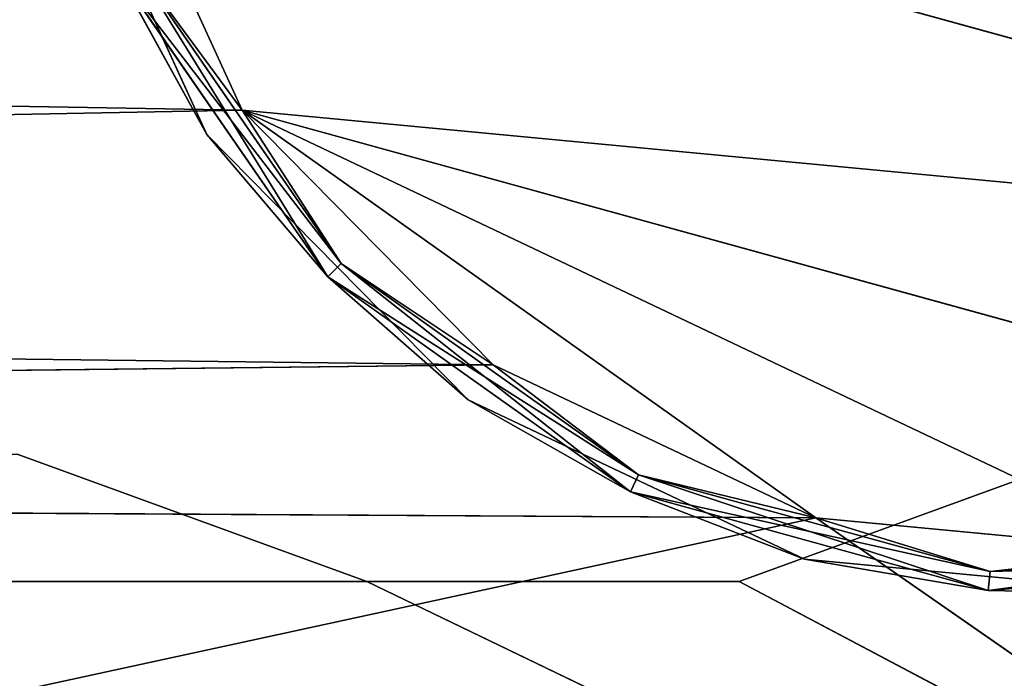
# Model space of a CAD drawing. Extents: x 0.1 to 22, y -6.2 to 5.8.
# Tile 33 of 97: x 19.51 to 19.969, y -4.733 to -4.426. Entities that reach past the tile are written whole.
import ezdxf

# ---------------------------------------------------------------- set-up
doc = ezdxf.new("R2010")
doc.units = 0
doc.header["$LTSCALE"] = 2.54
doc.layers.get('0').update_dxf_attribs({"color": 13, "linetype": 'CONTINUOUS'})

# ---------------------------------------------------------------- blocks, each defined once
blk = doc.blocks.new('GRUPA1_1')
at = {"color": 0}
for p, q in [((19.5441, -4.3169, -8.79043), (19.61352, -4.46846, -8.79043)), ((19.5441, -4.3169, -8.79043), (19.61352, -4.46846, -8.79043)), ((19.5441, -4.3169, -8.99043), (19.61352, -4.46846, -8.99043)), ((20.34567, -4.53754, -8.99043), (19.5441, -4.3169, -8.99043)), ((20.34567, -4.53754, -8.99043), (19.5441, -4.3169, -8.99043)), ((19.5441, -4.3169, -8.99043), (19.61352, -4.46846, -8.99043)), ((19.52475, -4.32194, -8.81043), (19.59706, -4.47982, -8.81043)), ((19.59706, -4.47982, -8.81043), (19.52475, -4.32194, -8.97043)), ((19.52475, -4.32194, -8.97043), (19.59706, -4.47982, -8.97043)), ((19.59706, -4.47982, -8.81043), (19.52475, -4.32194, -8.97043)), ((19.52475, -4.32194, -8.81043), (19.59706, -4.47982, -8.81043)), ((19.52475, -4.32194, -8.97043), (19.59706, -4.47982, -8.97043)), ((19.56309, -4.39988, -8.79311), (19.61352, -4.46846, -8.79043)), ((19.56309, -4.39988, -8.79311), (19.61352, -4.46846, -8.79043)), ((19.56309, -4.39988, -8.79311), (19.65974, -4.53994, -8.79311)), ((19.56309, -4.39988, -8.79311), (19.65974, -4.53994, -8.79311)), ((19.65974, -4.53994, -8.98775), (19.56309, -4.39988, -8.98775)), ((19.56309, -4.39988, -8.98775), (19.61352, -4.46846, -8.99043)), ((19.56309, -4.39988, -8.98775), (19.61352, -4.46846, -8.99043)), ((19.56309, -4.39988, -8.98775), (19.65348, -4.54611, -8.97727)), ((19.56309, -4.39988, -8.98775), (19.65348, -4.54611, -8.97727)), ((19.65974, -4.53994, -8.98775), (19.56309, -4.39988, -8.98775)), ((19.61352, -4.46846, -8.79043), (15.94062, -4.40496, -8.79043)), ((19.61352, -4.46846, -8.79043), (15.94062, -4.40496, -8.79043)), ((19.65348, -4.54611, -8.80359), (19.55509, -4.40354, -8.80359)), ((19.55509, -4.40354, -8.80359), (19.59706, -4.47982, -8.81043)), ((19.55509, -4.40354, -8.80359), (19.59706, -4.47982, -8.81043)), ((19.65974, -4.53994, -8.79311), (19.55509, -4.40354, -8.80359)), ((19.65348, -4.54611, -8.80359), (19.55509, -4.40354, -8.80359)), ((19.65974, -4.53994, -8.79311), (19.55509, -4.40354, -8.80359)), ((19.55509, -4.40354, -8.97727), (19.59706, -4.47982, -8.97043)), ((19.55509, -4.40354, -8.97727), (19.59706, -4.47982, -8.97043)), ((19.55509, -4.40354, -8.97727), (19.65348, -4.54611, -8.97727)), ((19.55509, -4.40354, -8.97727), (19.65348, -4.54611, -8.97727)), ((19.61352, -4.46846, -8.79043), (15.84304, -4.54012, -8.79043)), ((19.61352, -4.46846, -8.79043), (15.84304, -4.54012, -8.79043)), ((19.61352, -4.46846, -8.79043), (19.73059, -4.58713, -8.79043)), ((19.65974, -4.53994, -8.79311), (19.61352, -4.46846, -8.79043)), ((19.65974, -4.53994, -8.79311), (19.61352, -4.46846, -8.79043)), ((19.61352, -4.46846, -8.79043), (19.73059, -4.58713, -8.79043)), ((19.65974, -4.53994, -8.98775), (19.61352, -4.46846, -8.99043)), ((19.61352, -4.46846, -8.99043), (19.73059, -4.58713, -8.99043)), ((19.65974, -4.53994, -8.98775), (19.61352, -4.46846, -8.99043)), ((20.34567, -4.53754, -8.99043), (19.61352, -4.46846, -8.99043)), ((20.34567, -4.53754, -8.99043), (19.61352, -4.46846, -8.99043)), ((20.20847, -4.63222, -8.99043), (19.61352, -4.46846, -8.99043)), ((20.20847, -4.63222, -8.99043), (19.61352, -4.46846, -8.99043)), ((20.04716, -4.67427, -8.99043), (19.61352, -4.46846, -8.99043)), ((19.88119, -4.65861, -8.99043), (19.61352, -4.46846, -8.99043)), ((20.04716, -4.67427, -8.99043), (19.61352, -4.46846, -8.99043)), ((19.88119, -4.65861, -8.99043), (19.61352, -4.46846, -8.99043)), ((19.61352, -4.46846, -8.99043), (19.73059, -4.58713, -8.99043)), ((19.65348, -4.54611, -8.80359), (19.59706, -4.47982, -8.81043)), ((19.59706, -4.47982, -8.81043), (19.71901, -4.60344, -8.81043)), ((19.65348, -4.54611, -8.80359), (19.59706, -4.47982, -8.81043)), ((19.71901, -4.60344, -8.81043), (19.59706, -4.47982, -8.97043)), ((19.59706, -4.47982, -8.97043), (19.71901, -4.60344, -8.97043)), ((19.71901, -4.60344, -8.81043), (19.59706, -4.47982, -8.97043)), ((19.59706, -4.47982, -8.81043), (19.71901, -4.60344, -8.81043)), ((19.59706, -4.47982, -8.81043), (19.59706, -4.47982, -8.97043)), ((19.59706, -4.47982, -8.81043), (19.59706, -4.47982, -8.97043)), ((19.65348, -4.54611, -8.97727), (19.59706, -4.47982, -8.97043)), ((19.65348, -4.54611, -8.97727), (19.59706, -4.47982, -8.97043)), ((19.59706, -4.47982, -8.97043), (19.71901, -4.60344, -8.97043)), ((19.65974, -4.53994, -8.79311), (19.65348, -4.54611, -8.80359)), ((19.65974, -4.53994, -8.79311), (19.65348, -4.54611, -8.80359)), ((19.65974, -4.53994, -8.98775), (19.65348, -4.54611, -8.97727)), ((19.65974, -4.53994, -8.98775), (19.65348, -4.54611, -8.97727)), ((19.65974, -4.53994, -8.79311), (19.73059, -4.58713, -8.79043)), ((19.65974, -4.53994, -8.79311), (19.73059, -4.58713, -8.79043)), ((19.65974, -4.53994, -8.79311), (19.79848, -4.63849, -8.79311)), ((19.65974, -4.53994, -8.79311), (19.79848, -4.63849, -8.79311)), ((19.79848, -4.63849, -8.98775), (19.65974, -4.53994, -8.98775)), ((19.65974, -4.53994, -8.98775), (19.73059, -4.58713, -8.99043)), ((19.65974, -4.53994, -8.98775), (19.73059, -4.58713, -8.99043)), ((19.65974, -4.53994, -8.98775), (19.79471, -4.64644, -8.97727)), ((19.65974, -4.53994, -8.98775), (19.79471, -4.64644, -8.97727)), ((19.79848, -4.63849, -8.98775), (19.65974, -4.53994, -8.98775)), ((19.73059, -4.58713, -8.79043), (15.84304, -4.54012, -8.79043)), ((19.73059, -4.58713, -8.79043), (15.84304, -4.54012, -8.79043)), ((19.79471, -4.64644, -8.80359), (19.65348, -4.54611, -8.80359)), ((19.65348, -4.54611, -8.80359), (19.71901, -4.60344, -8.81043)), ((19.65348, -4.54611, -8.80359), (19.71901, -4.60344, -8.81043)), ((19.79848, -4.63849, -8.79311), (19.65348, -4.54611, -8.80359)), ((19.79471, -4.64644, -8.80359), (19.65348, -4.54611, -8.80359)), ((19.79848, -4.63849, -8.79311), (19.65348, -4.54611, -8.80359)), ((19.65348, -4.54611, -8.97727), (19.71901, -4.60344, -8.97043)), ((19.65348, -4.54611, -8.97727), (19.71901, -4.60344, -8.97043)), ((19.65348, -4.54611, -8.97727), (19.79471, -4.64644, -8.97727)), ((19.65348, -4.54611, -8.97727), (19.79471, -4.64644, -8.97727)), ((19.73059, -4.58713, -8.79043), (15.70511, -4.63374, -8.79043)), ((19.73059, -4.58713, -8.79043), (15.70511, -4.63374, -8.79043)), ((19.73059, -4.58713, -8.79043), (19.88119, -4.65861, -8.79043)), ((19.79848, -4.63849, -8.79311), (19.73059, -4.58713, -8.79043)), ((19.79848, -4.63849, -8.79311), (19.73059, -4.58713, -8.79043)), ((19.73059, -4.58713, -8.79043), (19.88119, -4.65861, -8.79043)), ((19.79848, -4.63849, -8.98775), (19.73059, -4.58713, -8.99043)), ((19.73059, -4.58713, -8.99043), (19.88119, -4.65861, -8.99043)), ((19.79848, -4.63849, -8.98775), (19.73059, -4.58713, -8.99043)), ((19.73059, -4.58713, -8.99043), (19.88119, -4.65861, -8.99043)), ((19.79471, -4.64644, -8.80359), (19.71901, -4.60344, -8.81043)), ((19.71901, -4.60344, -8.81043), (19.87588, -4.67789, -8.81043)), ((19.79471, -4.64644, -8.80359), (19.71901, -4.60344, -8.81043)), ((19.87588, -4.67789, -8.81043), (19.71901, -4.60344, -8.97043)), ((19.71901, -4.60344, -8.97043), (19.87588, -4.67789, -8.97043)), ((19.87588, -4.67789, -8.81043), (19.71901, -4.60344, -8.97043)), ((19.71901, -4.60344, -8.81043), (19.87588, -4.67789, -8.81043)), ((19.71901, -4.60344, -8.81043), (19.71901, -4.60344, -8.97043)), ((19.71901, -4.60344, -8.81043), (19.71901, -4.60344, -8.97043)), ((19.79471, -4.64644, -8.97727), (19.71901, -4.60344, -8.97043)), ((19.79471, -4.64644, -8.97727), (19.71901, -4.60344, -8.97043)), ((19.71901, -4.60344, -8.97043), (19.87588, -4.67789, -8.97043)), ((19.67175, -4.68823, -5.69043), (19.50858, -4.62884, -5.69043)), ((19.67175, -4.68823, -5.79043), (19.50858, -4.62884, -5.69043)), ((19.67175, -4.68823, -5.69043), (19.50858, -4.62884, -5.69043)), ((19.67175, -4.68823, -5.79043), (19.50858, -4.62884, -5.69043)), ((19.67175, -4.68823, -5.79043), (19.50858, -4.62884, -5.79043)), ((19.67175, -4.68823, -5.79043), (19.50858, -4.62884, -5.79043)), ((20.00858, -4.62884, -5.69043), (19.8454, -4.68823, -5.69043)), ((20.00858, -4.62884, -5.79043), (19.8454, -4.68823, -5.69043)), ((20.00858, -4.62884, -5.69043), (19.8454, -4.68823, -5.69043)), ((20.00858, -4.62884, -5.79043), (19.8454, -4.68823, -5.69043)), ((20.00858, -4.62884, -5.79043), (19.8454, -4.68823, -5.79043)), ((20.00858, -4.62884, -5.79043), (19.8454, -4.68823, -5.79043)), ((19.88119, -4.65861, -8.79043), (15.70511, -4.63374, -8.79043)), ((19.88119, -4.65861, -8.79043), (15.70511, -4.63374, -8.79043)), ((19.79848, -4.63849, -8.79311), (19.79471, -4.64644, -8.80359)), ((19.79848, -4.63849, -8.79311), (19.79471, -4.64644, -8.80359)), ((19.79848, -4.63849, -8.98775), (19.79471, -4.64644, -8.97727)), ((19.79848, -4.63849, -8.98775), (19.79471, -4.64644, -8.97727)), ((19.79848, -4.63849, -8.79311), (19.88119, -4.65861, -8.79043)), ((19.79848, -4.63849, -8.79311), (19.88119, -4.65861, -8.79043)), ((19.79848, -4.63849, -8.79311), (19.96255, -4.68366, -8.79311)), ((19.79848, -4.63849, -8.79311), (19.96255, -4.68366, -8.79311)), ((19.96255, -4.68366, -8.98775), (19.79848, -4.63849, -8.98775)), ((19.79848, -4.63849, -8.98775), (19.88119, -4.65861, -8.99043)), ((19.79848, -4.63849, -8.98775), (19.88119, -4.65861, -8.99043)), ((19.79848, -4.63849, -8.98775), (19.96172, -4.69241, -8.97727)), ((19.79848, -4.63849, -8.98775), (19.96172, -4.69241, -8.97727)), ((19.96255, -4.68366, -8.98775), (19.79848, -4.63849, -8.98775)), ((19.96172, -4.69241, -8.80359), (19.79471, -4.64644, -8.80359)), ((19.79471, -4.64644, -8.80359), (19.87588, -4.67789, -8.81043)), ((19.79471, -4.64644, -8.80359), (19.87588, -4.67789, -8.81043)), ((19.96255, -4.68366, -8.79311), (19.79471, -4.64644, -8.80359)), ((19.96172, -4.69241, -8.80359), (19.79471, -4.64644, -8.80359)), ((19.96255, -4.68366, -8.79311), (19.79471, -4.64644, -8.80359)), ((19.79471, -4.64644, -8.97727), (19.87588, -4.67789, -8.97043)), ((19.79471, -4.64644, -8.97727), (19.87588, -4.67789, -8.97043)), ((19.79471, -4.64644, -8.97727), (19.96172, -4.69241, -8.97727)), ((19.79471, -4.64644, -8.97727), (19.96172, -4.69241, -8.97727)), ((19.88119, -4.65861, -8.79043), (13.70858, -5.99582, -8.79043)), ((19.88119, -4.65861, -8.79043), (13.70858, -5.99582, -8.79043)), ((19.88119, -4.65861, -8.79043), (21.80858, -5.99582, -8.79043)), ((19.88119, -4.65861, -8.79043), (21.80858, -5.99582, -8.79043)), ((19.88119, -4.65861, -8.79043), (20.04716, -4.67427, -8.79043)), ((19.96255, -4.68366, -8.79311), (19.88119, -4.65861, -8.79043)), ((19.96255, -4.68366, -8.79311), (19.88119, -4.65861, -8.79043)), ((19.88119, -4.65861, -8.79043), (20.04716, -4.67427, -8.79043)), ((19.96255, -4.68366, -8.98775), (19.88119, -4.65861, -8.99043)), ((19.88119, -4.65861, -8.99043), (20.04716, -4.67427, -8.99043)), ((19.96255, -4.68366, -8.98775), (19.88119, -4.65861, -8.99043)), ((19.88119, -4.65861, -8.99043), (20.04716, -4.67427, -8.99043)), ((20.13217, -4.66998, -8.79311), (19.96172, -4.69241, -8.80359)), ((20.13217, -4.66998, -8.79311), (19.96172, -4.69241, -8.80359)), ((19.96255, -4.68366, -8.79311), (20.13217, -4.66998, -8.79311)), ((19.96255, -4.68366, -8.79311), (20.13217, -4.66998, -8.79311)), ((20.13217, -4.66998, -8.98775), (19.96255, -4.68366, -8.98775)), ((20.13217, -4.66998, -8.98775), (19.96255, -4.68366, -8.98775)), ((19.96255, -4.68366, -8.79311), (20.04716, -4.67427, -8.79043)), ((19.96255, -4.68366, -8.79311), (20.04716, -4.67427, -8.79043)), ((19.96255, -4.68366, -8.98775), (20.04716, -4.67427, -8.99043)), ((19.96255, -4.68366, -8.98775), (20.04716, -4.67427, -8.99043)), ((19.96172, -4.69241, -8.80359), (19.87588, -4.67789, -8.81043)), ((19.87588, -4.67789, -8.81043), (20.04876, -4.6942, -8.81043)), ((19.96172, -4.69241, -8.80359), (19.87588, -4.67789, -8.81043)), ((20.04876, -4.6942, -8.81043), (19.87588, -4.67789, -8.97043)), ((19.87588, -4.67789, -8.97043), (20.04876, -4.6942, -8.97043)), ((20.04876, -4.6942, -8.81043), (19.87588, -4.67789, -8.97043)), ((19.87588, -4.67789, -8.81043), (20.04876, -4.6942, -8.81043)), ((19.87588, -4.67789, -8.81043), (19.87588, -4.67789, -8.97043)), ((19.87588, -4.67789, -8.81043), (19.87588, -4.67789, -8.97043)), ((19.96172, -4.69241, -8.97727), (19.87588, -4.67789, -8.97043)), ((19.96172, -4.69241, -8.97727), (19.87588, -4.67789, -8.97043)), ((19.87588, -4.67789, -8.97043), (20.04876, -4.6942, -8.97043)), ((20.13439, -4.67849, -8.80359), (19.96172, -4.69241, -8.80359)), ((20.13439, -4.67849, -8.80359), (19.96172, -4.69241, -8.80359)), ((19.96172, -4.69241, -8.97727), (20.13439, -4.67849, -8.97727)), ((19.96172, -4.69241, -8.97727), (20.13439, -4.67849, -8.97727)), ((19.96255, -4.68366, -8.98775), (20.13439, -4.67849, -8.97727)), ((19.96255, -4.68366, -8.98775), (20.13439, -4.67849, -8.97727)), ((19.96255, -4.68366, -8.79311), (19.96172, -4.69241, -8.80359)), ((19.96255, -4.68366, -8.79311), (19.96172, -4.69241, -8.80359)), ((19.96172, -4.69241, -8.97727), (19.96255, -4.68366, -8.98775)), ((19.96172, -4.69241, -8.97727), (19.96255, -4.68366, -8.98775)), ((17.8454, -4.68823, -5.69043), (19.67175, -4.68823, -5.69043)), ((17.8454, -4.68823, -5.69043), (19.67175, -4.68823, -5.69043)), ((17.8454, -4.68823, -5.79043), (19.67175, -4.68823, -5.79043)), ((17.8454, -4.68823, -5.79043), (19.67175, -4.68823, -5.79043)), ((21.65858, -5.64582, -5.69043), (19.67175, -4.68823, -5.69043)), ((21.65858, -5.64582, -5.69043), (19.67175, -4.68823, -5.69043)), ((19.8454, -4.68823, -5.69043), (19.67175, -4.68823, -5.69043)), ((19.8454, -4.68823, -5.79043), (19.67175, -4.68823, -5.69043)), ((19.8454, -4.68823, -5.69043), (19.67175, -4.68823, -5.69043)), ((19.8454, -4.68823, -5.79043), (19.67175, -4.68823, -5.69043)), ((19.8454, -4.68823, -5.79043), (19.67175, -4.68823, -5.79043)), ((19.67175, -4.68823, -5.79043), (19.67175, -4.68823, -5.69043)), ((19.67175, -4.68823, -5.79043), (19.67175, -4.68823, -5.69043)), ((19.67175, -4.68823, -5.79043), (21.65858, -5.64582, -5.79043)), ((19.67175, -4.68823, -5.79043), (21.65858, -5.64582, -5.79043)), ((19.8454, -4.68823, -5.79043), (19.67175, -4.68823, -5.79043)), ((21.65858, -5.64582, -5.69043), (19.8454, -4.68823, -5.69043)), ((21.65858, -5.64582, -5.69043), (19.8454, -4.68823, -5.69043)), ((19.8454, -4.68823, -5.79043), (19.8454, -4.68823, -5.69043)), ((19.8454, -4.68823, -5.79043), (19.8454, -4.68823, -5.69043)), ((19.8454, -4.68823, -5.79043), (21.65858, -5.64582, -5.79043)), ((19.8454, -4.68823, -5.79043), (21.65858, -5.64582, -5.79043)), ((19.96172, -4.69241, -8.80359), (20.04876, -4.6942, -8.81043)), ((19.96172, -4.69241, -8.80359), (20.04876, -4.6942, -8.81043)), ((19.96172, -4.69241, -8.97727), (20.04876, -4.6942, -8.97043)), ((19.96172, -4.69241, -8.97727), (20.04876, -4.6942, -8.97043))]:
    blk.add_line(p, q, dxfattribs=at)
at = {"color": 9}
mesh = blk.add_polyface(dxfattribs=at)
corners = [(21.65858, 5.35418, -8.69043), (13.85858, -5.74582, -8.69043), (21.65858, -5.74582, -8.69043)]
mesh.append_faces([[corners[k] for k in face] for face in [(0, 1, 2)]], dxfattribs={"color": 9})
mesh = blk.add_polyface(dxfattribs=at)
corners = [(21.65858, 5.35418, -8.69043), (13.85858, 5.35418, -8.69043), (13.85858, -5.74582, -8.69043)]
mesh.append_faces([[corners[k] for k in face] for face in [(0, 1, 2)]], dxfattribs={"color": 9})
mesh = blk.add_polyface(dxfattribs=at)
corners = [(19.61352, -4.46846, -8.79043), (15.94062, -4.40496, -8.79043), (19.5441, -4.3169, -8.79043)]
mesh.append_faces([[corners[k] for k in face] for face in [(0, 1, 2)]], dxfattribs={"color": 9})
mesh = blk.add_polyface(dxfattribs=at)
corners = [(19.61352, -4.46846, -8.79043), (19.5441, -4.3169, -8.79043), (19.56309, -4.39988, -8.79311)]
mesh.append_faces([[corners[k] for k in face] for face in [(0, 1, 2)]], dxfattribs={"color": 9})
mesh = blk.add_polyface(dxfattribs=at)
corners = [(19.61352, -4.46846, -8.99043), (19.56309, -4.39988, -8.98775), (19.5441, -4.3169, -8.99043)]
mesh.append_faces([[corners[k] for k in face] for face in [(0, 1, 2)]], dxfattribs={"color": 9})
mesh = blk.add_polyface(dxfattribs=at)
corners = [(20.44222, -4.40164, -8.99043), (20.34567, -4.53754, -8.99043), (19.5441, -4.3169, -8.99043)]
mesh.append_faces([[corners[k] for k in face] for face in [(0, 1, 2)]], dxfattribs={"color": 9})
mesh = blk.add_polyface(dxfattribs=at)
corners = [(20.34567, -4.53754, -8.99043), (19.61352, -4.46846, -8.99043), (19.5441, -4.3169, -8.99043)]
mesh.append_faces([[corners[k] for k in face] for face in [(0, 1, 2)]], dxfattribs={"color": 9})
mesh = blk.add_polyface(dxfattribs=at)
corners = [(19.59706, -4.47982, -8.81043), (19.55509, -4.40354, -8.80359), (19.52475, -4.32194, -8.81043)]
mesh.append_faces([[corners[k] for k in face] for face in [(0, 1, 2)]], dxfattribs={"color": 9})
mesh = blk.add_polyface(dxfattribs=at)
corners = [(19.52475, -4.32194, -8.97043), (19.59706, -4.47982, -8.97043), (19.59706, -4.47982, -8.81043)]
mesh.append_faces([[corners[k] for k in face] for face in [(0, 1, 2)]], dxfattribs={"color": 9})
mesh = blk.add_polyface(dxfattribs=at)
corners = [(19.52475, -4.32194, -8.97043), (19.59706, -4.47982, -8.81043), (19.52475, -4.32194, -8.81043)]
mesh.append_faces([[corners[k] for k in face] for face in [(0, 1, 2)]], dxfattribs={"color": 9})
mesh = blk.add_polyface(dxfattribs=at)
corners = [(19.59706, -4.47982, -8.97043), (19.52475, -4.32194, -8.97043), (19.55509, -4.40354, -8.97727)]
mesh.append_faces([[corners[k] for k in face] for face in [(0, 1, 2)]], dxfattribs={"color": 9})
mesh = blk.add_polyface(dxfattribs=at)
corners = [(19.65974, -4.53994, -8.79311), (19.56309, -4.39988, -8.79311), (19.55509, -4.40354, -8.80359)]
mesh.append_faces([[corners[k] for k in face] for face in [(0, 1, 2)]], dxfattribs={"color": 9})
mesh = blk.add_polyface(dxfattribs=at)
corners = [(19.65348, -4.54611, -8.97727), (19.55509, -4.40354, -8.97727), (19.56309, -4.39988, -8.98775)]
mesh.append_faces([[corners[k] for k in face] for face in [(0, 1, 2)]], dxfattribs={"color": 9})
mesh = blk.add_polyface(dxfattribs=at)
corners = [(19.65974, -4.53994, -8.79311), (19.61352, -4.46846, -8.79043), (19.56309, -4.39988, -8.79311)]
mesh.append_faces([[corners[k] for k in face] for face in [(0, 1, 2)]], dxfattribs={"color": 9})
mesh = blk.add_polyface(dxfattribs=at)
corners = [(19.65974, -4.53994, -8.98775), (19.56309, -4.39988, -8.98775), (19.61352, -4.46846, -8.99043)]
mesh.append_faces([[corners[k] for k in face] for face in [(0, 1, 2)]], dxfattribs={"color": 9})
mesh = blk.add_polyface(dxfattribs=at)
corners = [(19.65974, -4.53994, -8.98775), (19.65348, -4.54611, -8.97727), (19.56309, -4.39988, -8.98775)]
mesh.append_faces([[corners[k] for k in face] for face in [(0, 1, 2)]], dxfattribs={"color": 9})
mesh = blk.add_polyface(dxfattribs=at)
corners = [(19.61352, -4.46846, -8.79043), (15.84304, -4.54012, -8.79043), (15.94062, -4.40496, -8.79043)]
mesh.append_faces([[corners[k] for k in face] for face in [(0, 1, 2)]], dxfattribs={"color": 9})
mesh = blk.add_polyface(dxfattribs=at)
corners = [(19.65348, -4.54611, -8.80359), (19.55509, -4.40354, -8.80359), (19.59706, -4.47982, -8.81043)]
mesh.append_faces([[corners[k] for k in face] for face in [(0, 1, 2)]], dxfattribs={"color": 9})
mesh = blk.add_polyface(dxfattribs=at)
corners = [(19.65974, -4.53994, -8.79311), (19.55509, -4.40354, -8.80359), (19.65348, -4.54611, -8.80359)]
mesh.append_faces([[corners[k] for k in face] for face in [(0, 1, 2)]], dxfattribs={"color": 9})
mesh = blk.add_polyface(dxfattribs=at)
corners = [(19.65348, -4.54611, -8.97727), (19.59706, -4.47982, -8.97043), (19.55509, -4.40354, -8.97727)]
mesh.append_faces([[corners[k] for k in face] for face in [(0, 1, 2)]], dxfattribs={"color": 9})
mesh = blk.add_polyface(dxfattribs=at)
corners = [(19.73059, -4.58713, -8.79043), (15.84304, -4.54012, -8.79043), (19.61352, -4.46846, -8.79043)]
mesh.append_faces([[corners[k] for k in face] for face in [(0, 1, 2)]], dxfattribs={"color": 9})
mesh = blk.add_polyface(dxfattribs=at)
corners = [(19.73059, -4.58713, -8.79043), (19.61352, -4.46846, -8.79043), (19.65974, -4.53994, -8.79311)]
mesh.append_faces([[corners[k] for k in face] for face in [(0, 1, 2)]], dxfattribs={"color": 9})
mesh = blk.add_polyface(dxfattribs=at)
corners = [(19.73059, -4.58713, -8.99043), (19.65974, -4.53994, -8.98775), (19.61352, -4.46846, -8.99043)]
mesh.append_faces([[corners[k] for k in face] for face in [(0, 1, 2)]], dxfattribs={"color": 9})
mesh = blk.add_polyface(dxfattribs=at)
corners = [(20.34567, -4.53754, -8.99043), (20.20847, -4.63222, -8.99043), (19.61352, -4.46846, -8.99043)]
mesh.append_faces([[corners[k] for k in face] for face in [(0, 1, 2)]], dxfattribs={"color": 9})
mesh = blk.add_polyface(dxfattribs=at)
corners = [(20.20847, -4.63222, -8.99043), (20.04716, -4.67427, -8.99043), (19.61352, -4.46846, -8.99043)]
mesh.append_faces([[corners[k] for k in face] for face in [(0, 1, 2)]], dxfattribs={"color": 9})
mesh = blk.add_polyface(dxfattribs=at)
corners = [(20.04716, -4.67427, -8.99043), (19.88119, -4.65861, -8.99043), (19.61352, -4.46846, -8.99043)]
mesh.append_faces([[corners[k] for k in face] for face in [(0, 1, 2)]], dxfattribs={"color": 9})
mesh = blk.add_polyface(dxfattribs=at)
corners = [(19.88119, -4.65861, -8.99043), (19.73059, -4.58713, -8.99043), (19.61352, -4.46846, -8.99043)]
mesh.append_faces([[corners[k] for k in face] for face in [(0, 1, 2)]], dxfattribs={"color": 9})
mesh = blk.add_polyface(dxfattribs=at)
corners = [(19.71901, -4.60344, -8.81043), (19.65348, -4.54611, -8.80359), (19.59706, -4.47982, -8.81043)]
mesh.append_faces([[corners[k] for k in face] for face in [(0, 1, 2)]], dxfattribs={"color": 9})
mesh = blk.add_polyface(dxfattribs=at)
corners = [(19.59706, -4.47982, -8.97043), (19.71901, -4.60344, -8.97043), (19.71901, -4.60344, -8.81043)]
mesh.append_faces([[corners[k] for k in face] for face in [(0, 1, 2)]], dxfattribs={"color": 9})
mesh = blk.add_polyface(dxfattribs=at)
corners = [(19.59706, -4.47982, -8.97043), (19.71901, -4.60344, -8.81043), (19.59706, -4.47982, -8.81043)]
mesh.append_faces([[corners[k] for k in face] for face in [(0, 1, 2)]], dxfattribs={"color": 9})
mesh = blk.add_polyface(dxfattribs=at)
corners = [(19.71901, -4.60344, -8.97043), (19.59706, -4.47982, -8.97043), (19.65348, -4.54611, -8.97727)]
mesh.append_faces([[corners[k] for k in face] for face in [(0, 1, 2)]], dxfattribs={"color": 9})
mesh = blk.add_polyface(dxfattribs=at)
corners = [(19.79848, -4.63849, -8.79311), (19.65974, -4.53994, -8.79311), (19.65348, -4.54611, -8.80359)]
mesh.append_faces([[corners[k] for k in face] for face in [(0, 1, 2)]], dxfattribs={"color": 9})
mesh = blk.add_polyface(dxfattribs=at)
corners = [(19.79471, -4.64644, -8.97727), (19.65348, -4.54611, -8.97727), (19.65974, -4.53994, -8.98775)]
mesh.append_faces([[corners[k] for k in face] for face in [(0, 1, 2)]], dxfattribs={"color": 9})
mesh = blk.add_polyface(dxfattribs=at)
corners = [(19.79848, -4.63849, -8.79311), (19.73059, -4.58713, -8.79043), (19.65974, -4.53994, -8.79311)]
mesh.append_faces([[corners[k] for k in face] for face in [(0, 1, 2)]], dxfattribs={"color": 9})
mesh = blk.add_polyface(dxfattribs=at)
corners = [(19.79848, -4.63849, -8.98775), (19.65974, -4.53994, -8.98775), (19.73059, -4.58713, -8.99043)]
mesh.append_faces([[corners[k] for k in face] for face in [(0, 1, 2)]], dxfattribs={"color": 9})
mesh = blk.add_polyface(dxfattribs=at)
corners = [(19.79848, -4.63849, -8.98775), (19.79471, -4.64644, -8.97727), (19.65974, -4.53994, -8.98775)]
mesh.append_faces([[corners[k] for k in face] for face in [(0, 1, 2)]], dxfattribs={"color": 9})
mesh = blk.add_polyface(dxfattribs=at)
corners = [(19.73059, -4.58713, -8.79043), (15.70511, -4.63374, -8.79043), (15.84304, -4.54012, -8.79043)]
mesh.append_faces([[corners[k] for k in face] for face in [(0, 1, 2)]], dxfattribs={"color": 9})
mesh = blk.add_polyface(dxfattribs=at)
corners = [(19.79471, -4.64644, -8.80359), (19.65348, -4.54611, -8.80359), (19.71901, -4.60344, -8.81043)]
mesh.append_faces([[corners[k] for k in face] for face in [(0, 1, 2)]], dxfattribs={"color": 9})
mesh = blk.add_polyface(dxfattribs=at)
corners = [(19.79848, -4.63849, -8.79311), (19.65348, -4.54611, -8.80359), (19.79471, -4.64644, -8.80359)]
mesh.append_faces([[corners[k] for k in face] for face in [(0, 1, 2)]], dxfattribs={"color": 9})
mesh = blk.add_polyface(dxfattribs=at)
corners = [(19.79471, -4.64644, -8.97727), (19.71901, -4.60344, -8.97043), (19.65348, -4.54611, -8.97727)]
mesh.append_faces([[corners[k] for k in face] for face in [(0, 1, 2)]], dxfattribs={"color": 9})
mesh = blk.add_polyface(dxfattribs=at)
corners = [(19.88119, -4.65861, -8.79043), (15.70511, -4.63374, -8.79043), (19.73059, -4.58713, -8.79043)]
mesh.append_faces([[corners[k] for k in face] for face in [(0, 1, 2)]], dxfattribs={"color": 9})
mesh = blk.add_polyface(dxfattribs=at)
corners = [(19.88119, -4.65861, -8.79043), (19.73059, -4.58713, -8.79043), (19.79848, -4.63849, -8.79311)]
mesh.append_faces([[corners[k] for k in face] for face in [(0, 1, 2)]], dxfattribs={"color": 9})
mesh = blk.add_polyface(dxfattribs=at)
corners = [(19.88119, -4.65861, -8.99043), (19.79848, -4.63849, -8.98775), (19.73059, -4.58713, -8.99043)]
mesh.append_faces([[corners[k] for k in face] for face in [(0, 1, 2)]], dxfattribs={"color": 9})
mesh = blk.add_polyface(dxfattribs=at)
corners = [(19.87588, -4.67789, -8.81043), (19.79471, -4.64644, -8.80359), (19.71901, -4.60344, -8.81043)]
mesh.append_faces([[corners[k] for k in face] for face in [(0, 1, 2)]], dxfattribs={"color": 9})
mesh = blk.add_polyface(dxfattribs=at)
corners = [(19.87588, -4.67789, -8.81043), (19.71901, -4.60344, -8.97043), (19.87588, -4.67789, -8.97043)]
mesh.append_faces([[corners[k] for k in face] for face in [(0, 1, 2)]], dxfattribs={"color": 9})
mesh = blk.add_polyface(dxfattribs=at)
corners = [(19.71901, -4.60344, -8.81043), (19.71901, -4.60344, -8.97043), (19.87588, -4.67789, -8.81043)]
mesh.append_faces([[corners[k] for k in face] for face in [(0, 1, 2)]], dxfattribs={"color": 9})
mesh = blk.add_polyface(dxfattribs=at)
corners = [(19.87588, -4.67789, -8.97043), (19.71901, -4.60344, -8.97043), (19.79471, -4.64644, -8.97727)]
mesh.append_faces([[corners[k] for k in face] for face in [(0, 1, 2)]], dxfattribs={"color": 9})
mesh = blk.add_polyface(dxfattribs=at)
corners = [(19.67175, -4.68823, -5.69043), (19.50858, -4.62884, -5.69043), (17.8454, -4.68823, -5.69043)]
mesh.append_faces([[corners[k] for k in face] for face in [(0, 1, 2)]], dxfattribs={"color": 9})
mesh = blk.add_polyface(dxfattribs=at)
corners = [(19.67175, -4.68823, -5.79043), (17.8454, -4.68823, -5.79043), (19.50858, -4.62884, -5.79043)]
mesh.append_faces([[corners[k] for k in face] for face in [(0, 1, 2)]], dxfattribs={"color": 9})
mesh = blk.add_polyface(dxfattribs=at)
corners = [(19.67175, -4.68823, -5.69043), (19.67175, -4.68823, -5.79043), (19.50858, -4.62884, -5.69043)]
mesh.append_faces([[corners[k] for k in face] for face in [(0, 1, 2)]], dxfattribs={"color": 9})
mesh = blk.add_polyface(dxfattribs=at)
corners = [(19.50858, -4.62884, -5.69043), (19.67175, -4.68823, -5.79043), (19.50858, -4.62884, -5.79043)]
mesh.append_faces([[corners[k] for k in face] for face in [(0, 1, 2)]], dxfattribs={"color": 9})
mesh = blk.add_polyface(dxfattribs=at)
corners = [(21.65858, -5.64582, -5.69043), (20.00858, -4.62884, -5.69043), (19.8454, -4.68823, -5.69043)]
mesh.append_faces([[corners[k] for k in face] for face in [(0, 1, 2)]], dxfattribs={"color": 9})
mesh = blk.add_polyface(dxfattribs=at)
corners = [(20.00858, -4.62884, -5.69043), (20.00858, -4.62884, -5.79043), (19.8454, -4.68823, -5.69043)]
mesh.append_faces([[corners[k] for k in face] for face in [(0, 1, 2)]], dxfattribs={"color": 9})
mesh = blk.add_polyface(dxfattribs=at)
corners = [(19.8454, -4.68823, -5.69043), (20.00858, -4.62884, -5.79043), (19.8454, -4.68823, -5.79043)]
mesh.append_faces([[corners[k] for k in face] for face in [(0, 1, 2)]], dxfattribs={"color": 9})
mesh = blk.add_polyface(dxfattribs=at)
corners = [(21.65858, -5.64582, -5.79043), (19.8454, -4.68823, -5.79043), (20.00858, -4.62884, -5.79043)]
mesh.append_faces([[corners[k] for k in face] for face in [(0, 1, 2)]], dxfattribs={"color": 9})
mesh = blk.add_polyface(dxfattribs=at)
corners = [(19.88119, -4.65861, -8.79043), (13.70858, -5.99582, -8.79043), (15.70511, -4.63374, -8.79043)]
mesh.append_faces([[corners[k] for k in face] for face in [(0, 1, 2)]], dxfattribs={"color": 9})
mesh = blk.add_polyface(dxfattribs=at)
corners = [(19.79848, -4.63849, -8.79311), (19.79471, -4.64644, -8.80359), (19.96255, -4.68366, -8.79311)]
mesh.append_faces([[corners[k] for k in face] for face in [(0, 1, 2)]], dxfattribs={"color": 9})
mesh = blk.add_polyface(dxfattribs=at)
corners = [(19.79471, -4.64644, -8.97727), (19.79848, -4.63849, -8.98775), (19.96172, -4.69241, -8.97727)]
mesh.append_faces([[corners[k] for k in face] for face in [(0, 1, 2)]], dxfattribs={"color": 9})
mesh = blk.add_polyface(dxfattribs=at)
corners = [(19.88119, -4.65861, -8.79043), (19.79848, -4.63849, -8.79311), (19.96255, -4.68366, -8.79311)]
mesh.append_faces([[corners[k] for k in face] for face in [(0, 1, 2)]], dxfattribs={"color": 9})
mesh = blk.add_polyface(dxfattribs=at)
corners = [(19.79848, -4.63849, -8.98775), (19.88119, -4.65861, -8.99043), (19.96255, -4.68366, -8.98775)]
mesh.append_faces([[corners[k] for k in face] for face in [(0, 1, 2)]], dxfattribs={"color": 9})
mesh = blk.add_polyface(dxfattribs=at)
corners = [(19.96172, -4.69241, -8.97727), (19.79848, -4.63849, -8.98775), (19.96255, -4.68366, -8.98775)]
mesh.append_faces([[corners[k] for k in face] for face in [(0, 1, 2)]], dxfattribs={"color": 9})
mesh = blk.add_polyface(dxfattribs=at)
corners = [(19.96172, -4.69241, -8.80359), (19.79471, -4.64644, -8.80359), (19.87588, -4.67789, -8.81043)]
mesh.append_faces([[corners[k] for k in face] for face in [(0, 1, 2)]], dxfattribs={"color": 9})
mesh = blk.add_polyface(dxfattribs=at)
corners = [(19.96255, -4.68366, -8.79311), (19.79471, -4.64644, -8.80359), (19.96172, -4.69241, -8.80359)]
mesh.append_faces([[corners[k] for k in face] for face in [(0, 1, 2)]], dxfattribs={"color": 9})
mesh = blk.add_polyface(dxfattribs=at)
corners = [(19.96172, -4.69241, -8.97727), (19.87588, -4.67789, -8.97043), (19.79471, -4.64644, -8.97727)]
mesh.append_faces([[corners[k] for k in face] for face in [(0, 1, 2)]], dxfattribs={"color": 9})
mesh = blk.add_polyface(dxfattribs=at)
corners = [(21.80858, -5.99582, -8.79043), (13.70858, -5.99582, -8.79043), (19.88119, -4.65861, -8.79043)]
mesh.append_faces([[corners[k] for k in face] for face in [(0, 1, 2)]], dxfattribs={"color": 9})
mesh = blk.add_polyface(dxfattribs=at)
corners = [(21.80858, -5.99582, -8.79043), (19.88119, -4.65861, -8.79043), (20.04716, -4.67427, -8.79043)]
mesh.append_faces([[corners[k] for k in face] for face in [(0, 1, 2)]], dxfattribs={"color": 9})
mesh = blk.add_polyface(dxfattribs=at)
corners = [(20.04716, -4.67427, -8.79043), (19.88119, -4.65861, -8.79043), (19.96255, -4.68366, -8.79311)]
mesh.append_faces([[corners[k] for k in face] for face in [(0, 1, 2)]], dxfattribs={"color": 9})
mesh = blk.add_polyface(dxfattribs=at)
corners = [(20.04716, -4.67427, -8.99043), (19.96255, -4.68366, -8.98775), (19.88119, -4.65861, -8.99043)]
mesh.append_faces([[corners[k] for k in face] for face in [(0, 1, 2)]], dxfattribs={"color": 9})
mesh = blk.add_polyface(dxfattribs=at)
corners = [(20.13217, -4.66998, -8.79311), (19.96172, -4.69241, -8.80359), (20.13439, -4.67849, -8.80359)]
mesh.append_faces([[corners[k] for k in face] for face in [(0, 1, 2)]], dxfattribs={"color": 9})
mesh = blk.add_polyface(dxfattribs=at)
corners = [(19.96255, -4.68366, -8.79311), (19.96172, -4.69241, -8.80359), (20.13217, -4.66998, -8.79311)]
mesh.append_faces([[corners[k] for k in face] for face in [(0, 1, 2)]], dxfattribs={"color": 9})
mesh = blk.add_polyface(dxfattribs=at)
corners = [(20.04716, -4.67427, -8.79043), (19.96255, -4.68366, -8.79311), (20.13217, -4.66998, -8.79311)]
mesh.append_faces([[corners[k] for k in face] for face in [(0, 1, 2)]], dxfattribs={"color": 9})
mesh = blk.add_polyface(dxfattribs=at)
corners = [(19.96255, -4.68366, -8.98775), (20.04716, -4.67427, -8.99043), (20.13217, -4.66998, -8.98775)]
mesh.append_faces([[corners[k] for k in face] for face in [(0, 1, 2)]], dxfattribs={"color": 9})
mesh = blk.add_polyface(dxfattribs=at)
corners = [(20.13439, -4.67849, -8.97727), (19.96255, -4.68366, -8.98775), (20.13217, -4.66998, -8.98775)]
mesh.append_faces([[corners[k] for k in face] for face in [(0, 1, 2)]], dxfattribs={"color": 9})
mesh = blk.add_polyface(dxfattribs=at)
corners = [(19.96172, -4.69241, -8.80359), (19.87588, -4.67789, -8.81043), (20.04876, -4.6942, -8.81043)]
mesh.append_faces([[corners[k] for k in face] for face in [(0, 1, 2)]], dxfattribs={"color": 9})
mesh = blk.add_polyface(dxfattribs=at)
corners = [(20.04876, -4.6942, -8.81043), (19.87588, -4.67789, -8.97043), (20.04876, -4.6942, -8.97043)]
mesh.append_faces([[corners[k] for k in face] for face in [(0, 1, 2)]], dxfattribs={"color": 9})
mesh = blk.add_polyface(dxfattribs=at)
corners = [(19.87588, -4.67789, -8.81043), (19.87588, -4.67789, -8.97043), (20.04876, -4.6942, -8.81043)]
mesh.append_faces([[corners[k] for k in face] for face in [(0, 1, 2)]], dxfattribs={"color": 9})
mesh = blk.add_polyface(dxfattribs=at)
corners = [(19.87588, -4.67789, -8.97043), (19.96172, -4.69241, -8.97727), (20.04876, -4.6942, -8.97043)]
mesh.append_faces([[corners[k] for k in face] for face in [(0, 1, 2)]], dxfattribs={"color": 9})
mesh = blk.add_polyface(dxfattribs=at)
corners = [(20.13439, -4.67849, -8.80359), (19.96172, -4.69241, -8.80359), (20.04876, -4.6942, -8.81043)]
mesh.append_faces([[corners[k] for k in face] for face in [(0, 1, 2)]], dxfattribs={"color": 9})
mesh = blk.add_polyface(dxfattribs=at)
corners = [(20.13439, -4.67849, -8.97727), (20.04876, -4.6942, -8.97043), (19.96172, -4.69241, -8.97727)]
mesh.append_faces([[corners[k] for k in face] for face in [(0, 1, 2)]], dxfattribs={"color": 9})
mesh = blk.add_polyface(dxfattribs=at)
corners = [(19.96172, -4.69241, -8.97727), (19.96255, -4.68366, -8.98775), (20.13439, -4.67849, -8.97727)]
mesh.append_faces([[corners[k] for k in face] for face in [(0, 1, 2)]], dxfattribs={"color": 9})
mesh = blk.add_polyface(dxfattribs=at)
corners = [(21.65858, -5.64582, -5.69043), (17.8454, -4.68823, -5.69043), (13.85858, -5.64582, -5.69043)]
mesh.append_faces([[corners[k] for k in face] for face in [(0, 1, 2)]], dxfattribs={"color": 9})
mesh = blk.add_polyface(dxfattribs=at)
corners = [(21.65858, -5.64582, -5.79043), (13.85858, -5.64582, -5.79043), (17.8454, -4.68823, -5.79043)]
mesh.append_faces([[corners[k] for k in face] for face in [(0, 1, 2)]], dxfattribs={"color": 9})
mesh = blk.add_polyface(dxfattribs=at)
corners = [(21.65858, -5.64582, -5.69043), (19.67175, -4.68823, -5.69043), (17.8454, -4.68823, -5.69043)]
mesh.append_faces([[corners[k] for k in face] for face in [(0, 1, 2)]], dxfattribs={"color": 9})
mesh = blk.add_polyface(dxfattribs=at)
corners = [(21.65858, -5.64582, -5.79043), (17.8454, -4.68823, -5.79043), (19.67175, -4.68823, -5.79043)]
mesh.append_faces([[corners[k] for k in face] for face in [(0, 1, 2)]], dxfattribs={"color": 9})
mesh = blk.add_polyface(dxfattribs=at)
corners = [(21.65858, -5.64582, -5.69043), (19.8454, -4.68823, -5.69043), (19.67175, -4.68823, -5.69043)]
mesh.append_faces([[corners[k] for k in face] for face in [(0, 1, 2)]], dxfattribs={"color": 9})
mesh = blk.add_polyface(dxfattribs=at)
corners = [(19.8454, -4.68823, -5.69043), (19.8454, -4.68823, -5.79043), (19.67175, -4.68823, -5.69043)]
mesh.append_faces([[corners[k] for k in face] for face in [(0, 1, 2)]], dxfattribs={"color": 9})
mesh = blk.add_polyface(dxfattribs=at)
corners = [(19.67175, -4.68823, -5.69043), (19.8454, -4.68823, -5.79043), (19.67175, -4.68823, -5.79043)]
mesh.append_faces([[corners[k] for k in face] for face in [(0, 1, 2)]], dxfattribs={"color": 9})
mesh = blk.add_polyface(dxfattribs=at)
corners = [(21.65858, -5.64582, -5.79043), (19.67175, -4.68823, -5.79043), (19.8454, -4.68823, -5.79043)]
mesh.append_faces([[corners[k] for k in face] for face in [(0, 1, 2)]], dxfattribs={"color": 9})
blk = doc.blocks.new('GRUPA0_1')
at = {"color": 0}
blk.add_blockref('GRUPA1_1', (0, 0), dxfattribs=at)

msp = doc.modelspace()

# ---------------------------------------------------------------- block references
at = {"color": 0}
msp.add_blockref('GRUPA0_1', (0, 0), dxfattribs=at)

doc.saveas('drawing.dxf')
